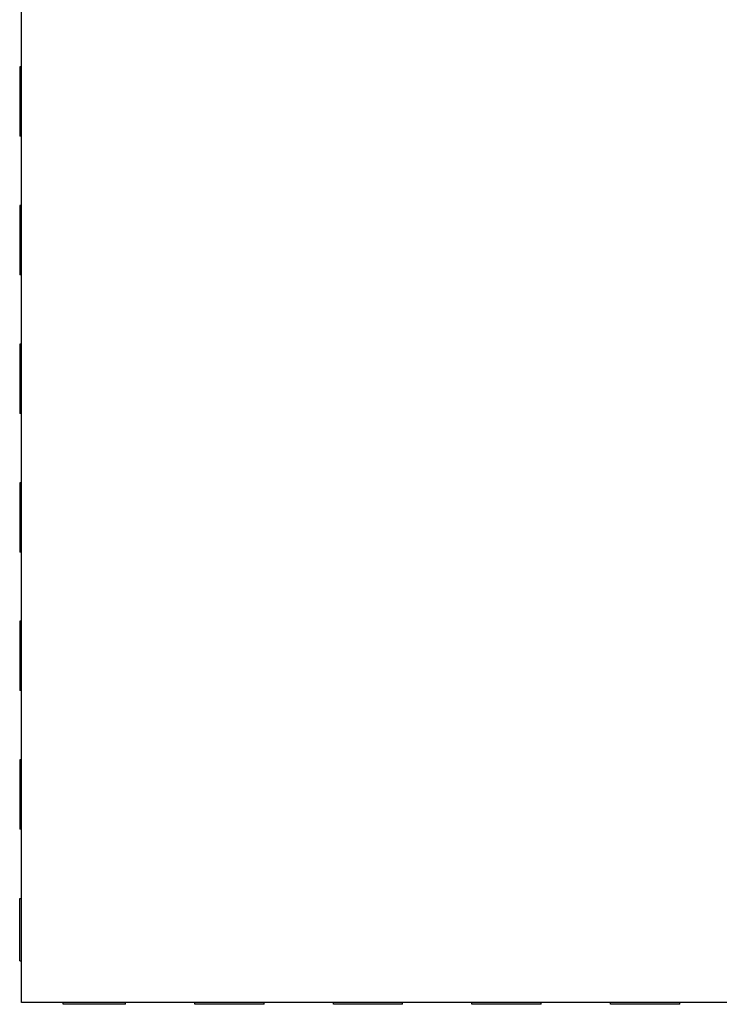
# Model space of a CAD drawing. Header units: millimetres. Extents: x 344 to 667, y 229 to 335.
# Tile 30 of 206: x 566.5 to 568.52, y 254.73 to 257.57. Entities that reach past the tile are written whole.
import ezdxf

# ---------------------------------------------------------------- set-up
doc = ezdxf.new("R2010")
doc.units = ezdxf.units.MM
doc.header["$LTSCALE"] = 0.5
doc.layers.get('0').update_dxf_attribs({"linetype": 'CONTINUOUS'})

msp = doc.modelspace()

# ---------------------------------------------------------------- linework, layer by layer
at = {"linetype": 'Continuous'}
for p, q in [((566.503, 254.7308), (566.5033, 258.7308)), ((566.4982, 257.4308), (566.4982, 257.2308)), ((566.5032, 257.4308), (566.4982, 257.4308)), ((566.5032, 257.2308), (566.4982, 257.2308)), ((566.4982, 257.0308), (566.4981, 256.8308)), ((566.5032, 257.0308), (566.4982, 257.0308)), ((566.5031, 256.8308), (566.4981, 256.8308)), ((566.4981, 256.6308), (566.4981, 256.4308)), ((566.5031, 256.6308), (566.4981, 256.6308)), ((566.5031, 256.4308), (566.4981, 256.4308)), ((566.4981, 256.2308), (566.4981, 256.0308)), ((566.5031, 256.2308), (566.4981, 256.2308)), ((566.5031, 256.0308), (566.4981, 256.0308)), ((566.498, 255.8308), (566.498, 255.6308)), ((566.503, 255.8308), (566.498, 255.8308)), ((566.503, 255.6308), (566.498, 255.6308)), ((566.498, 255.4308), (566.498, 255.2308)), ((566.503, 255.4308), (566.498, 255.4308)), ((566.503, 255.2308), (566.498, 255.2308)), ((566.498, 254.8508), (566.498, 255.0308)), ((566.498, 255.0308), (566.503, 255.0308)), ((566.498, 254.8508), (566.503, 254.8508)), ((570.503, 254.7305), (566.503, 254.7308)), ((566.623, 254.7258), (566.623, 254.7308)), ((566.803, 254.7258), (566.623, 254.7258)), ((566.803, 254.7258), (566.803, 254.7308)), ((567.003, 254.7258), (567.003, 254.7308)), ((567.203, 254.7258), (567.003, 254.7258)), ((567.203, 254.7258), (567.203, 254.7308)), ((567.403, 254.7258), (567.403, 254.7308)), ((567.603, 254.7257), (567.403, 254.7258)), ((567.603, 254.7257), (567.603, 254.7307)), ((567.803, 254.7257), (567.803, 254.7307)), ((568.003, 254.7257), (567.803, 254.7257)), ((568.003, 254.7257), (568.003, 254.7307)), ((568.203, 254.7257), (568.203, 254.7307)), ((568.403, 254.7257), (568.203, 254.7257)), ((568.403, 254.7257), (568.403, 254.7307))]:
    msp.add_line(p, q, dxfattribs=at)

doc.saveas('drawing.dxf')
